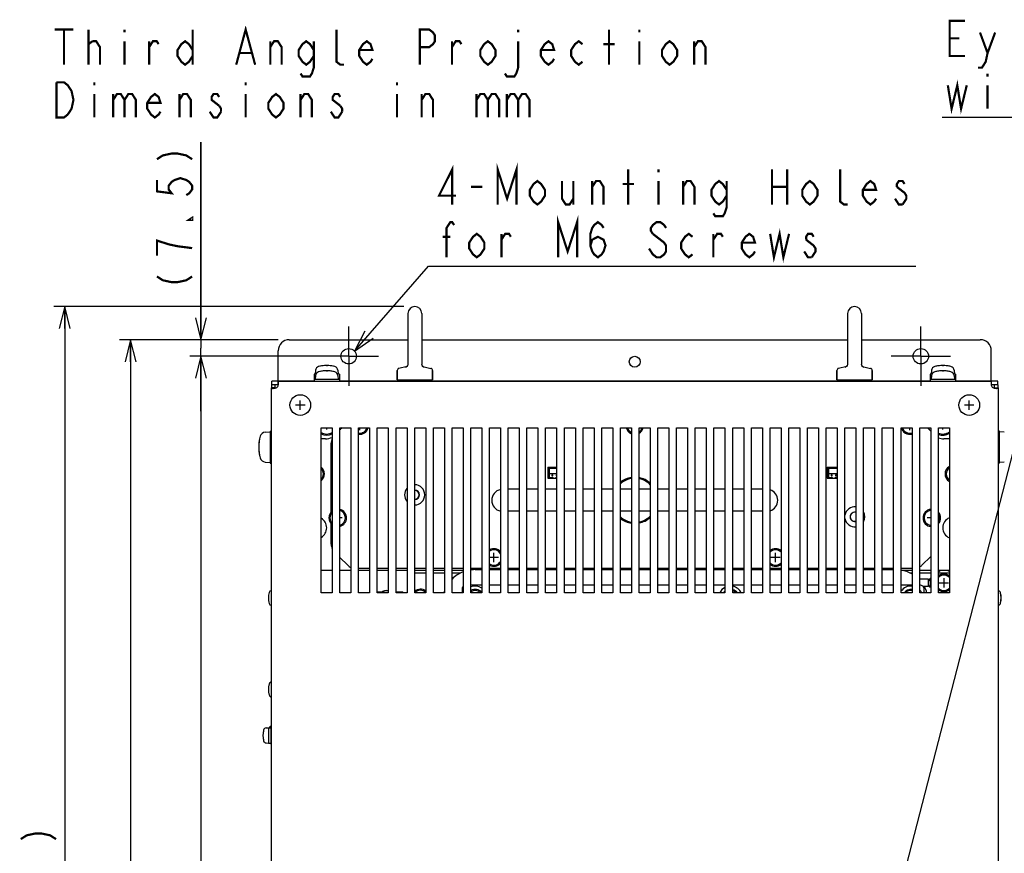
# Model space of a CAD drawing. Extents: x 26 to 410, y 32 to 287.
# Tile 16 of 41: x 27 to 116, y 200 to 276. Entities that reach past the tile are written whole.
import ezdxf

# ---------------------------------------------------------------- set-up
doc = ezdxf.new("R2010")
doc.units = 0
doc.header["$LTSCALE"] = 23.1
doc.linetypes.add('CENTER', pattern=[0.6, 0.375, -0.075, 0.075, -0.075])
doc.layers.get('0').update_dxf_attribs({"linetype": 'CONTINUOUS'})
for name, color, linetype in [('ALL_AXIS', 7, 'CONTINUOUS'), ('ALL_CURVE', 7, 'CONTINUOUS'), ('ALL_DIM', 7, 'CONTINUOUS'), ('ALL_FEATURES', 7, 'CONTINUOUS'), ('ALL_NOTE', 7, 'CONTINUOUS')]:
    doc.layers.add(name, color=color, linetype=linetype)
doc.dimstyles.get("Standard").update_dxf_attribs({"dimtxt": 2.5, "dimasz": 2.5, "dimexe": 1.25, "dimexo": 0.625, "dimtad": 1, "dimcen": 2.5, "dimazin": 3, "dimtfac": 1, "dimtmove": 0, "dimatfit": 3})

# ---------------------------------------------------------------- blocks, each defined once
blk = doc.blocks.new('_OPEN')
at = {"color": 0, "linetype": 'BYBLOCK'}
for p, q in [((0, 0), (-1, 0.25)), ((-1, -0.25), (0, 0)), ((-1, 0), (0, 0))]:
    blk.add_line(p, q, dxfattribs=at)
blk = doc.blocks.new('*D7')
at = {"layer": 'ALL_DIM', "color": 2, "linetype": 'CONTINUOUS'}
for p, q in [((55.48, 245.654), (42.052, 245.654)), ((43.052, 245.654), (43.052, 192.154)), ((43.052, 138.654), (43.052, 192.154)), ((55.48, 138.654), (42.052, 138.654))]:
    blk.add_line(p, q, dxfattribs=at)
at = {"layer": 'ALL_DIM', "color": 2, "linetype": 'CONTINUOUS', "xscale": 2, "yscale": 2, "zscale": 2}
for p, rotation in [((43.052, 245.654), 90), ((43.052, 138.654), 270)]:
    blk.add_blockref('_OPEN', p, dxfattribs=dict(at, rotation=rotation))
blk = doc.blocks.new('*D8')
at = {"layer": 'ALL_DIM', "color": 2, "linetype": 'CONTINUOUS'}
for p, q in [((43.052, 247.154), (43.052, 265.118)), ((43.052, 265.118), (43.052, 246.404)), ((50.08, 247.154), (42.052, 247.154)), ((43.052, 240.654), (43.052, 246.404)), ((55.48, 245.654), (42.052, 245.654)), ((43.052, 245.654), (43.052, 240.654))]:
    blk.add_line(p, q, dxfattribs=at)
at = {"layer": 'ALL_DIM', "color": 2, "linetype": 'CONTINUOUS', "xscale": 2, "yscale": 2, "zscale": 2}
for p, rotation in [((43.052, 247.154), 270), ((43.052, 245.654), 90)]:
    blk.add_blockref('_OPEN', p, dxfattribs=dict(at, rotation=rotation))
blk = doc.blocks.new('*D9')
at = {"layer": 'ALL_DIM', "color": 2, "linetype": 'CONTINUOUS'}
for p, q in [((50.08, 247.154), (35.66, 247.154)), ((36.66, 247.154), (36.66, 192.154)), ((36.66, 137.154), (36.66, 192.154)), ((50.08, 137.154), (35.66, 137.154))]:
    blk.add_line(p, q, dxfattribs=at)
at = {"layer": 'ALL_DIM', "color": 2, "linetype": 'CONTINUOUS', "xscale": 2, "yscale": 2, "zscale": 2}
for p, rotation in [((36.66, 247.154), 90), ((36.66, 137.154), 270)]:
    blk.add_blockref('_OPEN', p, dxfattribs=dict(at, rotation=rotation))
blk = doc.blocks.new('*D10')
at = {"layer": 'ALL_DIM', "color": 2, "linetype": 'CONTINUOUS'}
for p, q in [((61.5, 250.174), (29.677, 250.174)), ((30.677, 250.174), (30.677, 193.664)), ((30.677, 137.154), (30.677, 193.664)), ((53.78, 137.154), (29.677, 137.154))]:
    blk.add_line(p, q, dxfattribs=at)
at = {"layer": 'ALL_DIM', "color": 2, "linetype": 'CONTINUOUS', "xscale": 2, "yscale": 2, "zscale": 2}
for p, rotation in [((30.677, 250.174), 90), ((30.677, 137.154), 270)]:
    blk.add_blockref('_OPEN', p, dxfattribs=dict(at, rotation=rotation))

msp = doc.modelspace()

# ---------------------------------------------------------------- linework, layer by layer
at = {"layer": 'ALL_AXIS', "color": 7, "linetype": 'CONTINUOUS'}
for p, q in [((61.87, 249.544), (61.87, 244.915)), ((63.13, 249.544), (63.13, 244.915)), ((101.83, 249.544), (101.83, 244.915)), ((103.09, 249.544), (103.09, 244.915)), ((53.46, 244.381), (53.43, 244.034)), ((55.5, 244.381), (55.53, 244.034)), ((60.9, 244.358), (60.9, 243.514)), ((61.78, 244.734), (61.051, 244.552)), ((63.219, 244.734), (63.949, 244.552)), ((64.1, 244.358), (64.1, 243.514)), ((100.86, 244.358), (100.86, 243.514)), ((101.74, 244.734), (101.011, 244.552)), ((103.179, 244.734), (103.909, 244.552)), ((104.06, 244.358), (104.06, 243.514)), ((109.46, 244.381), (109.43, 244.034)), ((111.5, 244.381), (111.53, 244.034)), ((53.33, 244.034), (53.33, 243.374)), ((53.501, 244.034), (53.33, 244.034)), ((55.63, 243.554), (53.33, 243.554)), ((53.46, 243.901), (53.43, 243.554)), ((55.63, 244.034), (55.459, 244.034)), ((55.5, 243.901), (55.53, 243.554)), ((55.63, 244.034), (55.63, 243.374)), ((60.9, 243.514), (64.1, 243.514)), ((60.94, 243.374), (60.94, 243.514)), ((64.02, 243.374), (64.02, 243.514)), ((100.86, 243.514), (104.06, 243.514)), ((100.94, 243.374), (100.94, 243.514)), ((104.02, 243.374), (104.02, 243.514)), ((109.33, 244.034), (109.33, 243.374)), ((109.501, 244.034), (109.33, 244.034)), ((111.63, 243.554), (109.33, 243.554)), ((109.46, 243.901), (109.43, 243.554)), ((111.63, 244.034), (111.459, 244.034)), ((111.5, 243.901), (111.53, 243.554)), ((111.63, 244.034), (111.63, 243.374)), ((49.46, 243.054), (49.46, 242.775)), ((49.78, 243.054), (49.46, 243.054)), ((49.48, 243.054), (49.48, 243.374)), ((50.059, 243.374), (49.48, 243.374)), ((115.48, 243.374), (114.901, 243.374)), ((115.48, 243.054), (115.48, 243.374)), ((115.48, 243.054), (115.5, 243.054)), ((115.5, 242.775), (115.5, 243.054)), ((104.98, 224.154), (104.98, 239.154)), ((104.98, 239.154), (105.98, 239.154)), ((105.98, 239.154), (105.98, 224.154)), ((106.68, 224.154), (106.68, 239.154)), ((106.68, 239.154), (107.68, 239.154)), ((107.68, 239.154), (107.68, 224.154)), ((108.38, 224.154), (108.38, 239.154)), ((108.38, 239.154), (109.38, 239.154)), ((109.38, 239.154), (109.38, 224.154)), ((110.08, 224.154), (110.08, 239.154)), ((110.08, 239.154), (111.08, 239.154)), ((111.08, 239.154), (111.08, 224.154)), ((48.892, 238.755), (49.34, 238.794)), ((49.34, 238.844), (49.34, 235.944)), ((49.34, 238.844), (49.46, 238.844)), ((115.62, 238.844), (115.5, 238.844)), ((115.62, 235.944), (115.62, 238.844)), ((116.068, 238.755), (115.62, 238.794)), ((48.892, 236.033), (49.34, 235.994)), ((49.34, 235.944), (49.46, 235.944)), ((115.62, 235.944), (115.5, 235.944)), ((116.068, 236.033), (115.62, 235.994)), ((68.58, 224.854), (67.58, 224.854)), ((70.28, 224.854), (69.28, 224.854)), ((71.98, 224.854), (70.98, 224.854)), ((73.68, 224.854), (72.68, 224.854)), ((75.38, 224.854), (74.38, 224.854)), ((77.08, 224.854), (76.08, 224.854)), ((78.78, 224.854), (77.78, 224.854)), ((80.48, 224.854), (79.48, 224.854)), ((82.18, 224.854), (81.18, 224.854)), ((83.88, 224.854), (82.88, 224.854)), ((85.58, 224.854), (84.58, 224.854)), ((87.28, 224.854), (86.28, 224.854)), ((88.98, 224.854), (87.98, 224.854)), ((90.68, 224.854), (89.68, 224.854)), ((92.38, 224.854), (91.38, 224.854)), ((94.08, 224.854), (93.08, 224.854)), ((95.78, 224.854), (94.78, 224.854)), ((97.48, 224.854), (96.48, 224.854)), ((99.18, 224.854), (98.18, 224.854)), ((100.88, 224.854), (99.88, 224.854)), ((102.58, 224.854), (101.58, 224.854)), ((104.28, 224.854), (103.28, 224.854)), ((105.98, 224.854), (104.98, 224.854)), ((107.68, 224.854), (106.68, 224.854)), ((109.18, 225.394), (108.38, 225.394)), ((109.18, 224.714), (108.682, 224.714)), ((109.34, 225.446), (109.18, 225.307)), ((109.34, 225.446), (109.18, 225.224)), ((109.18, 224.714), (109.18, 225.394)), ((109.34, 224.661), (109.18, 224.884)), ((109.34, 224.661), (109.18, 224.801)), ((59.08, 224.234), (59.516, 224.234)), ((60.78, 224.234), (61.4, 224.234)), ((61.4, 224.154), (61.4, 224.234)), ((66.78, 224.454), (66.78, 224.154)), ((105.98, 224.154), (104.98, 224.154)), ((107.68, 224.154), (106.68, 224.154)), ((109.38, 224.154), (108.38, 224.154)), ((108.78, 224.154), (108.78, 224.454)), ((111.08, 224.154), (110.08, 224.154)), ((48.976, 211.854), (49.2, 211.874)), ((49.2, 211.874), (49.2, 210.474)), ((49.2, 211.874), (49.4, 211.874)), ((49.4, 211.974), (49.4, 210.374)), ((49.4, 211.974), (49.46, 211.974)), ((48.976, 210.493), (49.2, 210.474)), ((49.2, 210.474), (49.4, 210.474)), ((49.4, 210.374), (49.46, 210.374))]:
    msp.add_line(p, q, dxfattribs=at)
at = {"layer": 'ALL_AXIS', "color": 7, "linetype": 'CENTER'}
for p, q in [((56.48, 245.654), (56.48, 248.354)), ((108.48, 245.654), (108.48, 248.354)), ((56.48, 245.654), (53.78, 245.654)), ((56.48, 245.654), (56.48, 242.954)), ((56.48, 245.654), (59.18, 245.654)), ((108.48, 245.654), (105.78, 245.654)), ((108.48, 245.654), (108.48, 242.954)), ((108.48, 245.654), (111.18, 245.654))]:
    msp.add_line(p, q, dxfattribs=at)
at = {"layer": 'ALL_AXIS', "color": 3, "linetype": 'CONTINUOUS'}
for p, q in [((49.78, 243.054), (49.78, 242.775)), ((50.059, 243.054), (49.78, 243.054)), ((115.48, 243.054), (114.901, 243.054)), ((115.18, 242.775), (115.18, 243.054))]:
    msp.add_line(p, q, dxfattribs=at)
at = {"layer": 'ALL_AXIS', "color": 7, "linetype": 'CONTINUOUS'}
for centre, radius in [((56.48, 245.654), 0.7), ((108.48, 245.654), 0.7), ((82.48, 245.154), 0.5), ((52.08, 241.214), 0.94), ((112.88, 241.214), 0.94)]:
    msp.add_circle(centre, radius, dxfattribs=at)
for centre, radius, start, end in [((62.5, 249.544), 0.63, 0, 180), ((102.46, 249.544), 0.63, 0, 180), ((53.839, 244.347), 0.38, 105.36249, 175), ((54.48, 242.014), 2.8, 74.63751, 105.36249), ((54.48, 241.534), 2.8, 74.63751, 105.36249), ((55.121, 244.347), 0.38, 5, 74.63751), ((109.839, 244.347), 0.38, 105.36249, 175), ((110.48, 242.014), 2.8, 74.63751, 105.36249), ((110.48, 241.534), 2.8, 74.63751, 105.36249), ((111.121, 244.347), 0.38, 5, 74.63751), ((53.839, 243.867), 0.38, 105.36249, 175), ((55.121, 243.867), 0.38, 5, 74.63751), ((109.839, 243.867), 0.38, 105.36249, 175), ((111.121, 243.867), 0.38, 5, 74.63751), ((49.701, 243.133), 0.4, 296.58657, 333.41343), ((115.259, 243.133), 0.4, 206.58657, 243.41343), ((57.48, 239.354), 0.8, 262.69525, 345.12704), ((57.48, 239.354), 0.7, 261.67961, 343.35469), ((82.48, 239.354), 0.8, 194.87296, 247.94089), ((82.48, 239.354), 0.7, 196.64531, 244.28177), ((82.48, 239.354), 0.7, 304.94081, 343.35469), ((82.48, 239.354), 0.8, 300.59889, 345.12704), ((107.48, 239.354), 0.8, 194.32208, 284.73953), ((107.48, 239.354), 0.7, 196.64531, 286.64186), ((51.9, 237.394), 3.6, 164.11915, 195.88085), ((48.938, 238.237), 0.52, 95, 164.11915), ((54.48, 239.634), 1.05, 241.19134, 298.80866), ((54.48, 239.634), 1.15, 243.88658, 296.11342), ((110.48, 239.634), 1.05, 247.38276, 304.95826), ((110.48, 239.634), 1.15, 249.51976, 301.76375), ((48.938, 236.551), 0.52, 195.88085, 265), ((53.48, 234.954), 0.7, 316.29009, 43.70991), ((53.48, 234.954), 0.8, 309.3601, 50.6399), ((111.48, 234.954), 0.8, 120.59889, 239.40111), ((111.48, 234.954), 0.7, 124.94081, 235.05919), ((82.48, 232.554), 2, 98.66596, 130.90252), ((82.48, 232.554), 2.1, 98.21354, 128.34596), ((82.48, 232.554), 2.1, 48.13568, 78.99375), ((82.48, 232.554), 2, 45.26083, 78.40889), ((62.48, 233.054), 0.41, 270, 90), ((55.48, 230.954), 0.8, 129.3601, 230.6399), ((55.48, 230.954), 0.7, 136.29009, 223.70991), ((55.48, 230.954), 0.7, 286.64186, 73.35814), ((55.48, 230.954), 0.8, 284.73953, 75.26047), ((82.48, 232.554), 2, 229.13604, 261.30667), ((82.48, 232.554), 2.1, 231.65404, 261.78646), ((82.48, 232.554), 2.1, 281.00625, 311.86432), ((82.48, 232.554), 2, 281.59111, 314.48528), ((102.48, 231.054), 0.41, 75.81418, 284.18582), ((109.48, 230.954), 0.8, 97.30475, 262.69525), ((109.48, 230.954), 0.7, 98.32039, 261.67961), ((109.48, 230.954), 0.8, 319.39627, 40.60373), ((109.48, 230.954), 0.7, 330.10037, 29.89963), ((69.68, 227.354), 0.8, 40.60373, 120.59889), ((69.68, 227.354), 0.7, 29.89963, 124.94081), ((95.28, 227.354), 0.8, 50.6399, 129.3601), ((95.28, 227.354), 0.7, 43.70991, 136.29009), ((69.68, 227.354), 0.8, 239.40111, 319.39627), ((69.68, 227.354), 0.7, 235.05919, 330.10037), ((95.28, 227.354), 0.8, 230.6399, 309.3601), ((95.28, 227.354), 0.7, 223.70991, 316.29009), ((110.58, 225.054), 0.8, 50.6399, 129.3601), ((110.58, 225.054), 0.7, 43.70991, 136.29009), ((67.18, 224.454), 0.4, 138.85427, 180.00004), ((67.98, 223.654), 1.1, 56.87596, 111.36064), ((91.18, 223.654), 1.1, 117.04718, 152.89634), ((91.18, 223.654), 1.1, 27.10366, 79.51103), ((107.58, 223.654), 1.1, 84.77728, 145.09296), ((108.38, 224.454), 0.4, 359.99996, 90.00004), ((50.98, 223.674), 1.8, 164.11915, 195.88085), ((49.499, 224.095), 0.26, 98.72967, 164.11915), ((59.9, 223.674), 0.68, 74.6445, 135.03812), ((63, 223.674), 0.8, 52.38426, 131.09408), ((63, 223.674), 0.7, 46.03316, 136.03216), ((67.98, 223.654), 0.7, 46.29406, 124.94081), ((67.98, 223.654), 0.8, 41.30127, 120), ((91.18, 223.654), 0.8, 128.68915, 141.18947), ((91.18, 223.654), 0.8, 38.81053, 75.49674), ((91.18, 223.654), 0.7, 46.29406, 73.35814), ((101.78, 223.854), 0.32, 69.8218, 110.1782), ((107.58, 223.654), 0.8, 82.80108, 141.18947), ((107.58, 223.654), 0.7, 81.67961, 133.70594), ((107.58, 223.654), 1.1, 27.10366, 43.19993), ((110.58, 225.054), 0.8, 230.6399, 309.3601), ((110.58, 225.054), 0.7, 223.70991, 316.29009), ((115.461, 224.095), 0.26, 15.88085, 81.27033), ((113.98, 223.674), 1.8, 344.11915, 15.88085), ((49.499, 223.252), 0.26, 195.88085, 261.27033), ((115.461, 223.252), 0.26, 278.72967, 344.11915), ((50.98, 215.354), 1.8, 164.11915, 195.88085), ((49.499, 215.775), 0.26, 98.72967, 164.11915), ((49.499, 214.932), 0.26, 195.88085, 261.27033), ((50.48, 211.174), 1.8, 164.11915, 195.88085), ((48.999, 211.595), 0.26, 95, 164.11915), ((49.499, 211.775), 0.26, 98.72967, 157.259), ((48.999, 210.752), 0.26, 195.88085, 265)]:
    msp.add_arc(centre, radius, start, end, dxfattribs=at)
at = {"layer": 'ALL_CURVE', "color": 40, "linetype": 'CONTINUOUS'}
for p, q in [((54.48, 244.814), (54.48, 244.742)), ((54.48, 244.334), (54.48, 244.262)), ((110.48, 244.814), (110.48, 244.742)), ((110.48, 244.334), (110.48, 244.262)), ((52.08, 240.784), (52.08, 241.644)), ((112.88, 240.784), (112.88, 241.644)), ((52.51, 241.214), (51.65, 241.214)), ((113.31, 241.214), (112.45, 241.214)), ((54.48, 239.004), (54.48, 239.154)), ((57.48, 238.934), (57.48, 239.154)), ((107.48, 238.934), (107.48, 239.154)), ((110.48, 239.004), (110.48, 239.154)), ((48.3, 237.394), (48.386, 237.394)), ((111.08, 234.954), (111.06, 234.954)), ((55.9, 230.954), (55.68, 230.954)), ((109.38, 230.954), (109.06, 230.954)), ((70.1, 227.354), (69.28, 227.354)), ((69.68, 226.934), (69.68, 227.774)), ((95.7, 227.354), (94.86, 227.354)), ((95.28, 226.934), (95.28, 227.774)), ((110.16, 225.054), (111, 225.054)), ((110.58, 225.474), (110.58, 224.634)), ((49.18, 223.674), (49.23, 223.674)), ((115.78, 223.674), (115.73, 223.674)), ((49.18, 215.354), (49.23, 215.354)), ((48.68, 211.174), (48.73, 211.174))]:
    msp.add_line(p, q, dxfattribs=at)
for centre, radius, start, end in [((54.48, 242.014), 2.8, 76.99712, 103.00288), ((54.48, 241.534), 2.8, 76.99712, 103.00288), ((110.48, 242.014), 2.8, 76.99712, 103.00288), ((110.48, 241.534), 2.8, 76.99712, 103.00288), ((51.9, 237.394), 3.6, 167.48667, 192.51333), ((50.98, 223.674), 1.8, 166.5066, 193.4934), ((113.98, 223.674), 1.8, 346.5066, 13.4934), ((50.98, 215.354), 1.8, 166.5066, 193.4934), ((50.48, 211.174), 1.8, 166.5066, 193.4934)]:
    msp.add_arc(centre, radius, start, end, dxfattribs=at)
at = {"layer": 'ALL_DIM', "color": 2, "linetype": 'CONTINUOUS', "const_width": 0.2}
for points in [[(39.052, 263.57), (39.586, 263.914), (40.386, 264.086), (40.919, 264.086), (41.719, 263.914), (42.252, 263.57)], [(39.052, 261.678), (39.052, 260.646), (40.386, 260.474), (40.119, 260.818), (40.119, 261.162), (40.386, 261.506), (40.652, 261.678), (41.186, 261.85), (41.719, 261.678), (41.986, 261.506), (42.252, 261.162), (42.252, 260.818), (41.986, 260.474), (41.719, 260.302)], [(42.252, 258.238), (42.252, 258.066), (41.986, 258.066), (42.252, 258.238)], [(42.252, 255.486), (40.919, 255.658), (40.119, 255.83), (39.586, 256.002), (39.052, 256.174), (39.052, 254.798)], [(39.052, 252.906), (39.586, 252.562), (40.386, 252.39), (40.919, 252.39), (41.719, 252.562), (42.252, 252.906)], [(26.677, 201.748), (27.211, 202.092), (28.011, 202.264), (28.544, 202.264), (29.344, 202.092), (29.877, 201.748)]]:
    msp.add_lwpolyline(points, dxfattribs=at)
at = {"layer": 'ALL_FEATURES', "color": 7, "linetype": 'CONTINUOUS'}
for p, q in [((51.08, 247.154), (61.87, 247.154)), ((63.13, 247.154), (101.83, 247.154)), ((103.09, 247.154), (113.88, 247.154)), ((50.08, 243.374), (50.08, 246.154)), ((114.88, 243.374), (114.88, 246.154)), ((60.9, 243.514), (60.9, 244.358)), ((61.652, 244.63), (61.652, 244.631)), ((61.87, 244.916), (61.869, 244.909)), ((61.87, 244.917), (61.87, 244.916)), ((63.13, 244.916), (63.13, 244.917)), ((63.131, 244.909), (63.13, 244.916)), ((63.348, 244.63), (63.348, 244.63)), ((64.1, 243.514), (64.1, 244.358)), ((100.86, 243.514), (100.86, 244.358)), ((101.612, 244.63), (101.612, 244.631)), ((101.83, 244.916), (101.829, 244.909)), ((101.83, 244.917), (101.83, 244.916)), ((103.09, 244.916), (103.09, 244.917)), ((103.091, 244.909), (103.09, 244.916)), ((103.308, 244.63), (103.308, 244.63)), ((104.06, 243.514), (104.06, 244.358)), ((50.08, 243.414), (53.33, 243.414)), ((55.63, 243.414), (60.94, 243.414)), ((64.02, 243.414), (100.94, 243.414)), ((104.02, 243.414), (109.33, 243.414)), ((111.63, 243.414), (114.88, 243.414)), ((49.46, 170.254), (49.46, 242.775)), ((49.78, 242.775), (49.46, 242.775)), ((50.059, 243.054), (50.059, 243.374)), ((50.059, 243.374), (114.901, 243.374)), ((114.901, 243.054), (114.901, 243.374)), ((115.18, 242.775), (115.5, 242.775)), ((115.5, 242.775), (115.5, 170.254)), ((53.98, 224.154), (53.98, 239.154)), ((53.98, 239.154), (54.98, 239.154)), ((54.98, 239.154), (54.98, 224.154)), ((55.88, 239.154), (55.68, 238.954)), ((55.68, 224.154), (55.68, 239.154)), ((55.68, 239.154), (56.68, 239.154)), ((56.68, 239.154), (56.68, 224.154)), ((57.38, 224.154), (57.38, 239.154)), ((57.38, 239.154), (58.38, 239.154)), ((58.38, 239.154), (58.38, 224.154)), ((59.08, 224.154), (59.08, 239.154)), ((59.08, 239.154), (60.08, 239.154)), ((60.08, 239.154), (60.08, 224.154)), ((60.78, 224.154), (60.78, 239.154)), ((60.78, 239.154), (61.78, 239.154)), ((61.78, 239.154), (61.78, 224.154)), ((62.48, 224.154), (62.48, 239.154)), ((62.48, 239.154), (63.48, 239.154)), ((63.48, 239.154), (63.48, 224.154)), ((64.18, 224.154), (64.18, 239.154)), ((64.18, 239.154), (65.18, 239.154)), ((65.18, 239.154), (65.18, 224.154)), ((65.88, 224.154), (65.88, 239.154)), ((65.88, 239.154), (66.88, 239.154)), ((66.88, 239.154), (66.88, 224.154)), ((67.58, 224.154), (67.58, 239.154)), ((67.58, 239.154), (68.58, 239.154)), ((68.58, 239.154), (68.58, 224.154)), ((69.28, 224.154), (69.28, 239.154)), ((69.28, 239.154), (70.28, 239.154)), ((70.28, 239.154), (70.28, 224.154)), ((70.98, 224.154), (70.98, 239.154)), ((70.98, 239.154), (71.98, 239.154)), ((71.98, 239.154), (71.98, 224.154)), ((72.68, 224.154), (72.68, 239.154)), ((72.68, 239.154), (73.68, 239.154)), ((73.68, 239.154), (73.68, 224.154)), ((74.38, 224.154), (74.38, 239.154)), ((74.38, 239.154), (75.38, 239.154)), ((75.38, 239.154), (75.38, 224.154)), ((76.08, 224.154), (76.08, 239.154)), ((76.08, 239.154), (77.08, 239.154)), ((77.08, 239.154), (77.08, 224.154)), ((77.78, 224.154), (77.78, 239.154)), ((77.78, 239.154), (78.78, 239.154)), ((78.78, 239.154), (78.78, 224.154)), ((79.48, 224.154), (79.48, 239.154)), ((79.48, 239.154), (80.48, 239.154)), ((80.48, 239.154), (80.48, 224.154)), ((81.18, 224.154), (81.18, 239.154)), ((81.18, 239.154), (82.18, 239.154)), ((82.18, 239.154), (82.18, 224.154)), ((82.88, 224.154), (82.88, 239.154)), ((82.88, 239.154), (83.88, 239.154)), ((83.88, 239.154), (83.88, 224.154)), ((84.58, 224.154), (84.58, 239.154)), ((84.58, 239.154), (85.58, 239.154)), ((85.58, 239.154), (85.58, 224.154)), ((86.28, 224.154), (86.28, 239.154)), ((86.28, 239.154), (87.28, 239.154)), ((87.28, 239.154), (87.28, 224.154)), ((87.98, 224.154), (87.98, 239.154)), ((87.98, 239.154), (88.98, 239.154)), ((88.98, 239.154), (88.98, 224.154)), ((89.68, 224.154), (89.68, 239.154)), ((89.68, 239.154), (90.68, 239.154)), ((90.68, 239.154), (90.68, 224.154)), ((91.38, 224.154), (91.38, 239.154)), ((91.38, 239.154), (92.38, 239.154)), ((92.38, 239.154), (92.38, 224.154)), ((93.08, 224.154), (93.08, 239.154)), ((93.08, 239.154), (94.08, 239.154)), ((94.08, 239.154), (94.08, 224.154)), ((94.78, 224.154), (94.78, 239.154)), ((94.78, 239.154), (95.78, 239.154)), ((95.78, 239.154), (95.78, 224.154)), ((96.48, 224.154), (96.48, 239.154)), ((96.48, 239.154), (97.48, 239.154)), ((97.48, 239.154), (97.48, 224.154)), ((98.18, 224.154), (98.18, 239.154)), ((98.18, 239.154), (99.18, 239.154)), ((99.18, 239.154), (99.18, 224.154)), ((99.88, 224.154), (99.88, 239.154)), ((99.88, 239.154), (100.88, 239.154)), ((100.88, 239.154), (100.88, 224.154)), ((101.58, 224.154), (101.58, 239.154)), ((101.58, 239.154), (102.58, 239.154)), ((102.58, 239.154), (102.58, 224.154)), ((103.28, 224.154), (103.28, 239.154)), ((103.28, 239.154), (104.28, 239.154)), ((104.28, 239.154), (104.28, 224.154)), ((109.38, 238.854), (109.08, 239.154)), ((54.38, 238.152), (53.98, 238.152)), ((111.08, 238.152), (110.58, 238.152)), ((54.88, 231.468), (54.88, 237.74)), ((74.58, 235.554), (74.58, 234.554)), ((74.58, 235.554), (75.38, 235.554)), ((74.72, 234.634), (74.72, 235.474)), ((74.72, 235.474), (75.38, 235.474)), ((99.98, 235.554), (99.98, 234.554)), ((99.98, 235.554), (100.88, 235.554)), ((100.12, 234.634), (100.12, 235.474)), ((100.12, 235.474), (100.88, 235.474)), ((74.58, 234.554), (75.38, 234.554)), ((74.72, 234.994), (75.38, 234.994)), ((74.72, 234.634), (75.06, 234.634)), ((74.93, 234.884), (74.93, 234.784)), ((75.03, 234.884), (74.93, 234.884)), ((74.93, 234.784), (75.03, 234.784)), ((75.03, 234.784), (75.03, 234.884)), ((75.06, 234.554), (75.06, 234.634)), ((75.3, 234.554), (75.3, 234.634)), ((75.3, 234.634), (75.38, 234.634)), ((75.33, 234.884), (75.33, 234.784)), ((75.38, 234.884), (75.33, 234.884)), ((75.33, 234.784), (75.38, 234.784)), ((99.98, 234.554), (100.88, 234.554)), ((100.12, 234.994), (100.88, 234.994)), ((100.12, 234.634), (100.46, 234.634)), ((100.33, 234.884), (100.33, 234.784)), ((100.43, 234.884), (100.33, 234.884)), ((100.33, 234.784), (100.43, 234.784)), ((100.43, 234.784), (100.43, 234.884)), ((100.46, 234.554), (100.46, 234.634)), ((100.7, 234.554), (100.7, 234.634)), ((100.7, 234.634), (100.88, 234.634)), ((100.73, 234.884), (100.73, 234.784)), ((100.83, 234.884), (100.73, 234.884)), ((100.73, 234.784), (100.83, 234.784)), ((100.83, 234.784), (100.83, 234.884)), ((71.98, 233.554), (70.98, 233.554)), ((73.68, 233.554), (72.68, 233.554)), ((75.38, 233.554), (74.38, 233.554)), ((77.08, 233.554), (76.08, 233.554)), ((78.78, 233.554), (77.78, 233.554)), ((80.48, 233.554), (79.48, 233.554)), ((82.18, 233.554), (81.18, 233.554)), ((83.88, 233.554), (82.88, 233.554)), ((85.58, 233.554), (84.58, 233.554)), ((87.28, 233.554), (86.28, 233.554)), ((88.98, 233.554), (87.98, 233.554)), ((90.68, 233.554), (89.68, 233.554)), ((92.38, 233.554), (91.38, 233.554)), ((94.08, 233.554), (93.08, 233.554)), ((71.98, 231.554), (70.98, 231.554)), ((73.68, 231.554), (72.68, 231.554)), ((75.38, 231.554), (74.38, 231.554)), ((77.08, 231.554), (76.08, 231.554)), ((78.78, 231.554), (77.78, 231.554)), ((80.48, 231.554), (79.48, 231.554)), ((82.18, 231.554), (81.18, 231.554)), ((83.88, 231.554), (82.88, 231.554)), ((85.58, 231.554), (84.58, 231.554)), ((87.28, 231.554), (86.28, 231.554)), ((88.98, 231.554), (87.98, 231.554)), ((90.68, 231.554), (89.68, 231.554)), ((92.38, 231.554), (91.38, 231.554)), ((94.08, 231.554), (93.08, 231.554)), ((54.88, 228.568), (54.88, 230.44)), ((55.68, 227.354), (56.387, 226.647)), ((108.573, 226.647), (109.38, 227.454)), ((53.98, 226.194), (54.98, 226.194)), ((55.68, 226.194), (56.68, 226.194)), ((58.38, 226.354), (57.38, 226.354)), ((57.38, 226.194), (58.38, 226.194)), ((60.08, 226.354), (59.08, 226.354)), ((59.08, 226.194), (60.08, 226.194)), ((61.78, 226.354), (60.78, 226.354)), ((60.78, 226.194), (61.78, 226.194)), ((63.48, 226.354), (62.48, 226.354)), ((62.48, 226.194), (63.48, 226.194)), ((62.48, 225.954), (63.48, 225.954)), ((65.18, 226.354), (64.18, 226.354)), ((64.18, 226.194), (65.18, 226.194)), ((64.18, 225.954), (65.18, 225.954)), ((66.88, 226.354), (65.88, 226.354)), ((65.88, 226.194), (66.88, 226.194)), ((65.88, 225.954), (66.687, 225.954)), ((68.58, 226.354), (67.58, 226.354)), ((67.98, 226.254), (68.58, 226.254)), ((70.28, 226.354), (69.28, 226.354)), ((69.28, 226.254), (70.28, 226.254)), ((71.98, 226.354), (70.98, 226.354)), ((70.98, 226.254), (71.98, 226.254)), ((73.68, 226.354), (72.68, 226.354)), ((72.68, 226.254), (73.68, 226.254)), ((75.38, 226.354), (74.38, 226.354)), ((74.38, 226.254), (75.38, 226.254)), ((77.08, 226.354), (76.08, 226.354)), ((76.08, 226.254), (77.08, 226.254)), ((78.78, 226.354), (77.78, 226.354)), ((77.78, 226.254), (78.78, 226.254)), ((80.48, 226.354), (79.48, 226.354)), ((79.48, 226.254), (80.48, 226.254)), ((82.18, 226.354), (81.18, 226.354)), ((81.18, 226.254), (82.18, 226.254)), ((83.88, 226.354), (82.88, 226.354)), ((82.88, 226.254), (83.88, 226.254)), ((85.58, 226.354), (84.58, 226.354)), ((84.58, 226.254), (85.58, 226.254)), ((87.28, 226.354), (86.28, 226.354)), ((86.28, 226.254), (87.28, 226.254)), ((88.98, 226.354), (87.98, 226.354)), ((87.98, 226.254), (88.98, 226.254)), ((90.68, 226.354), (89.68, 226.354)), ((89.68, 226.254), (90.68, 226.254)), ((92.38, 226.354), (91.38, 226.354)), ((91.38, 226.254), (92.38, 226.254)), ((94.08, 226.354), (93.08, 226.354)), ((93.08, 226.254), (94.08, 226.254)), ((95.78, 226.354), (94.78, 226.354)), ((94.78, 226.254), (95.78, 226.254)), ((97.48, 226.354), (96.48, 226.354)), ((96.48, 226.254), (97.48, 226.254)), ((99.18, 226.354), (98.18, 226.354)), ((98.18, 226.254), (99.18, 226.254)), ((100.88, 226.354), (99.88, 226.354)), ((99.88, 226.254), (100.88, 226.254)), ((102.58, 226.354), (101.58, 226.354)), ((101.58, 226.254), (102.58, 226.254)), ((104.28, 226.354), (103.28, 226.354)), ((103.28, 226.254), (104.28, 226.254)), ((105.98, 226.354), (104.98, 226.354)), ((104.98, 226.254), (105.98, 226.254)), ((107.68, 226.354), (106.68, 226.354)), ((106.744, 226.194), (107.68, 226.194)), ((107.473, 225.954), (107.68, 225.954)), ((108.38, 226.194), (109.38, 226.194)), ((108.38, 225.954), (109.38, 225.954)), ((110.08, 226.194), (111.08, 226.194)), ((110.08, 225.954), (111.08, 225.954)), ((110.301, 225.804), (110.08, 225.721)), ((109.38, 225.461), (109.34, 225.446)), ((109.34, 225.446), (109.34, 224.661)), ((109.38, 224.646), (109.34, 224.661)), ((54.98, 224.154), (53.98, 224.154)), ((56.68, 224.154), (55.68, 224.154)), ((58.38, 224.154), (57.38, 224.154)), ((60.08, 224.154), (59.08, 224.154)), ((60.08, 224.174), (59.56, 224.174)), ((61.78, 224.154), (60.78, 224.154)), ((63.48, 224.154), (62.48, 224.154)), ((65.18, 224.154), (64.18, 224.154)), ((66.88, 224.154), (65.88, 224.154)), ((68.58, 224.154), (67.58, 224.154)), ((70.28, 224.154), (69.28, 224.154)), ((71.98, 224.154), (70.98, 224.154)), ((73.68, 224.154), (72.68, 224.154)), ((75.38, 224.154), (74.38, 224.154)), ((77.08, 224.154), (76.08, 224.154)), ((78.78, 224.154), (77.78, 224.154)), ((80.48, 224.154), (79.48, 224.154)), ((82.18, 224.154), (81.18, 224.154)), ((83.88, 224.154), (82.88, 224.154)), ((85.58, 224.154), (84.58, 224.154)), ((87.28, 224.154), (86.28, 224.154)), ((88.98, 224.154), (87.98, 224.154)), ((90.68, 224.154), (89.68, 224.154)), ((92.38, 224.154), (91.38, 224.154)), ((94.08, 224.154), (93.08, 224.154)), ((95.78, 224.154), (94.78, 224.154)), ((97.48, 224.154), (96.48, 224.154)), ((99.18, 224.154), (98.18, 224.154)), ((100.88, 224.154), (99.88, 224.154)), ((102.58, 224.154), (101.58, 224.154)), ((104.28, 224.154), (103.28, 224.154)), ((110.301, 224.304), (110.08, 224.386))]:
    msp.add_line(p, q, dxfattribs=at)
for points in [[(61.869, 244.909), (61.861, 244.869), (61.832, 244.804), (61.776, 244.728), (61.689, 244.653), (61.652, 244.63)], [(61.851, 244.848), (61.832, 244.806), (61.832, 244.805)], [(63.348, 244.63), (63.306, 244.656), (63.222, 244.731), (63.167, 244.806), (63.139, 244.87), (63.13, 244.909)], [(101.829, 244.909), (101.821, 244.869), (101.792, 244.804), (101.736, 244.728), (101.649, 244.653), (101.612, 244.63)], [(101.811, 244.848), (101.792, 244.806), (101.792, 244.805)], [(103.308, 244.63), (103.266, 244.656), (103.182, 244.731), (103.127, 244.806), (103.099, 244.87), (103.09, 244.909)], [(49.46, 242.775), (49.466, 242.758), (49.485, 242.745), (49.516, 242.737), (49.558, 242.733), (49.583, 242.733)], [(49.583, 242.733), (49.61, 242.733), (49.67, 242.737), (49.737, 242.745), (49.807, 242.758), (49.88, 242.775)], [(50.101, 243.251), (50.099, 243.294), (50.094, 243.328), (50.086, 243.353), (50.074, 243.369), (50.059, 243.374)], [(50.059, 242.954), (50.074, 243.019), (50.086, 243.083), (50.094, 243.144), (50.099, 243.201), (50.101, 243.251)], [(114.901, 243.374), (114.886, 243.369), (114.874, 243.353), (114.866, 243.328), (114.861, 243.294), (114.859, 243.251)], [(114.859, 243.251), (114.861, 243.201), (114.866, 243.144), (114.874, 243.083), (114.886, 243.019), (114.901, 242.954)], [(115.08, 242.775), (115.153, 242.758), (115.223, 242.745), (115.29, 242.737), (115.35, 242.733), (115.377, 242.733)], [(115.377, 242.733), (115.402, 242.733), (115.444, 242.737), (115.475, 242.745), (115.494, 242.758), (115.5, 242.775)], [(111.08, 226.066), (111.057, 226.084), (110.964, 226.131), (110.862, 226.159), (110.757, 226.174), (110.652, 226.18), (110.548, 226.18), (110.443, 226.174), (110.338, 226.159), (110.236, 226.131), (110.143, 226.084), (110.08, 226.035)]]:
    msp.add_lwpolyline(points, dxfattribs=at)
at = {"layer": 'ALL_FEATURES', "color": 3, "linetype": 'CONTINUOUS'}
for points in [[(49.78, 242.775), (49.782, 242.758), (49.783, 242.754)], [(50.08, 243.051), (50.074, 243.053), (50.059, 243.054)], [(114.901, 243.054), (114.886, 243.053), (114.88, 243.051)], [(115.177, 242.754), (115.178, 242.758), (115.18, 242.775)]]:
    msp.add_lwpolyline(points, dxfattribs=at)
at = {"layer": 'ALL_FEATURES', "color": 7, "linetype": 'CONTINUOUS'}
for centre, radius, start, end in [((51.08, 246.154), 1, 90, 180), ((113.88, 246.154), 1, 0, 90), ((61.1, 244.358), 0.2, 104.03624, 180), ((63.9, 244.358), 0.2, 0, 75.96376), ((101.06, 244.358), 0.2, 104.03624, 180), ((103.86, 244.358), 0.2, 0, 75.96376), ((54.38, 239.654), 1.502, 334.48692, 340.50214), ((110.58, 239.654), 1.502, 199.49786, 205.51308), ((54.38, 239.654), 1.502, 270, 293.5733), ((55.88, 237.74), 1, 154.34459, 180), ((110.58, 239.654), 1.502, 250.50214, 270), ((62.48, 233.054), 0.915, 140.0702, 219.92705), ((62.48, 233.054), 0.915, 269.99986, 89.99986), ((62.48, 233.054), 0.43, 269.99983, 89.99983), ((70.48, 232.554), 1, 101.59111, 258.40889), ((94.48, 232.554), 1, 287.53911, 72.46089), ((102.48, 231.054), 0.915, 83.7131, 169.96095), ((53.48, 230.054), 1.002, 300.00888, 59.99112), ((102.48, 231.054), 0.915, 190.02591, 276.28691), ((102.48, 231.054), 0.43, 76.53944, 283.46012), ((102.48, 231.054), 0.915, 331.06649, 28.92713), ((111.48, 230.054), 1.002, 113.61991, 246.38009), ((55.88, 228.568), 1, 180, 205.65541), ((57.094, 227.354), 1, 225, 245.46603), ((107.866, 227.354), 1, 301.05012, 315), ((67.98, 223.254), 3, 111.53197, 134.45925), ((67.98, 223.254), 3, 90, 97.66367), ((106.18, 223.254), 3, 60, 80.38912), ((106.18, 223.254), 3, 17.49192, 29.14927), ((59.56, 223.914), 0.26, 90, 112.3422), ((67.98, 223.254), 3, 159.18426, 162.50808)]:
    msp.add_arc(centre, radius, start, end, dxfattribs=at)
at = {"layer": 'ALL_NOTE', "color": 2, "linetype": 'CONTINUOUS'}
for p, q in [((148.946, 267.356), (110.418, 267.356)), ((57.016, 246.104), (63.746, 253.85)), ((63.746, 253.85), (63.996, 253.85)), ((63.996, 253.85), (108.028, 253.85)), ((104.95, 190.758), (121.209, 253.802))]:
    msp.add_line(p, q, dxfattribs=at)
at = {"layer": 'ALL_NOTE', "color": 2, "linetype": 'CONTINUOUS', "const_width": 0.2}
for points in [[(46.256, 272.163), (47.116, 275.363), (47.976, 272.163)], [(112.482, 272.956), (111.106, 272.956), (111.106, 276.156), (112.482, 276.156)], [(29.744, 275.363), (31.464, 275.363)], [(30.604, 275.363), (30.604, 272.163)], [(32.84, 272.163), (32.84, 275.363)], [(36.108, 275.363), (36.108, 275.096)], [(42.3, 275.363), (42.3, 272.163)], [(56.06, 272.163), (55.716, 272.163), (55.372, 272.43), (55.372, 275.363)], [(62.94, 272.163), (62.94, 275.363), (63.8, 275.363), (64.144, 275.096), (64.316, 274.83), (64.316, 274.296), (64.144, 274.03), (63.8, 273.763), (62.94, 273.763)], [(71.884, 275.363), (71.884, 275.096)], [(80.14, 272.163), (80.14, 275.363)], [(82.892, 275.363), (82.892, 275.096)], [(113.858, 275.09), (114.546, 273.223), (114.374, 272.423), (114.03, 271.89), (113.686, 271.89)], [(114.546, 273.223), (115.234, 275.09)], [(32.84, 274.03), (33.184, 274.296)], [(33.184, 274.296), (33.528, 274.296), (33.872, 273.763), (33.872, 272.163)], [(36.108, 274.296), (36.108, 272.163)], [(38.344, 273.763), (38.688, 274.296), (39.032, 274.296), (39.204, 274.03)], [(38.344, 272.163), (38.344, 274.296)], [(42.3, 272.963), (41.956, 272.43), (41.612, 272.163), (41.268, 272.43), (40.924, 272.963), (40.924, 273.496), (41.268, 274.03), (41.612, 274.296), (41.956, 274.03), (42.3, 273.496)], [(49.352, 273.763), (49.696, 274.296), (50.04, 274.296), (50.384, 273.763), (50.384, 272.163)], [(49.352, 272.163), (49.352, 274.296)], [(53.308, 272.963), (52.964, 272.43), (52.62, 272.163), (52.276, 272.43), (51.932, 272.963), (51.932, 273.496), (52.276, 274.03), (52.62, 274.296), (52.964, 274.03), (53.308, 273.496)], [(53.308, 274.296), (53.308, 271.896), (53.136, 271.363), (52.964, 271.096), (52.276, 271.096), (52.104, 271.363)], [(58.64, 272.696), (58.468, 272.43), (58.124, 272.163), (57.78, 272.43), (57.436, 272.963), (57.436, 273.496), (57.78, 274.03), (58.124, 274.296), (58.468, 274.03), (58.64, 273.496), (57.436, 273.496)], [(65.864, 273.763), (66.208, 274.296), (66.552, 274.296), (66.724, 274.03)], [(65.864, 272.163), (65.864, 274.296)], [(69.82, 272.963), (69.476, 272.43), (69.132, 272.163), (68.788, 272.43), (68.444, 272.963), (68.444, 273.496), (68.788, 274.03), (69.132, 274.296), (69.476, 274.03), (69.82, 273.496), (69.82, 272.963)], [(71.884, 274.296), (71.884, 271.896), (71.712, 271.363), (71.54, 271.096), (70.852, 271.096), (70.68, 271.363)], [(75.152, 272.696), (74.98, 272.43), (74.636, 272.163), (74.292, 272.43), (73.948, 272.963), (73.948, 273.496), (74.292, 274.03), (74.636, 274.296), (74.98, 274.03), (75.152, 273.496), (73.948, 273.496)], [(77.732, 272.43), (77.388, 272.163), (77.044, 272.43), (76.7, 272.963), (76.7, 273.496), (77.044, 274.03), (77.388, 274.296), (77.732, 274.03)], [(79.624, 274.03), (80.656, 274.03)], [(82.892, 274.296), (82.892, 272.163)], [(86.332, 272.963), (85.988, 272.43), (85.644, 272.163), (85.3, 272.43), (84.956, 272.963), (84.956, 273.496), (85.3, 274.03), (85.644, 274.296), (85.988, 274.03), (86.332, 273.496), (86.332, 272.963)], [(87.88, 273.763), (88.224, 274.296), (88.568, 274.296), (88.912, 273.763), (88.912, 272.163)], [(87.88, 272.163), (87.88, 274.296)], [(111.106, 274.556), (111.966, 274.556)], [(46.6, 273.23), (47.632, 273.23)], [(114.546, 271.356), (114.546, 271.09)], [(30.948, 267.63), (30.604, 267.363), (29.916, 267.363), (29.916, 270.563)], [(29.916, 270.563), (30.604, 270.563), (30.948, 270.296), (31.12, 270.03), (31.292, 269.763), (31.464, 268.963), (31.292, 268.163), (30.948, 267.63)], [(33.356, 270.563), (33.356, 270.296)], [(47.116, 270.563), (47.116, 270.296)], [(60.876, 270.563), (60.876, 270.296)], [(110.934, 270.29), (111.278, 268.156), (111.794, 270.29), (112.138, 268.156), (112.654, 270.29)], [(114.546, 270.29), (114.546, 268.156)], [(33.356, 269.496), (33.356, 267.363)], [(35.076, 268.963), (35.42, 269.496), (35.764, 269.496), (36.108, 268.963), (36.108, 267.363)], [(35.076, 269.496), (35.076, 267.363)], [(36.108, 268.963), (36.452, 269.496), (36.796, 269.496), (37.14, 268.963), (37.14, 267.363)], [(39.376, 267.896), (39.204, 267.63), (38.86, 267.363), (38.516, 267.63), (38.172, 268.163), (38.172, 268.696), (38.516, 269.23), (38.86, 269.496), (39.204, 269.23), (39.376, 268.696), (38.172, 268.696)], [(41.096, 268.963), (41.44, 269.496), (41.784, 269.496), (42.128, 268.963), (42.128, 267.363)], [(41.096, 267.363), (41.096, 269.496)], [(44.708, 269.23), (44.536, 269.496), (44.192, 269.496), (44.02, 269.23), (44.02, 268.963), (44.708, 268.43)], [(47.116, 269.496), (47.116, 267.363)], [(50.556, 268.163), (50.212, 267.63), (49.868, 267.363), (49.524, 267.63), (49.18, 268.163), (49.18, 268.696), (49.524, 269.23), (49.868, 269.496), (50.212, 269.23), (50.556, 268.696), (50.556, 268.163)], [(52.104, 268.963), (52.448, 269.496), (52.792, 269.496), (53.136, 268.963), (53.136, 267.363)], [(52.104, 267.363), (52.104, 269.496)], [(55.716, 269.23), (55.544, 269.496), (55.2, 269.496), (55.028, 269.23), (55.028, 268.963), (55.716, 268.43)], [(60.876, 269.496), (60.876, 267.363)], [(63.112, 268.963), (63.456, 269.496), (63.8, 269.496), (64.144, 268.963), (64.144, 267.363)], [(63.112, 267.363), (63.112, 269.496)], [(68.1, 268.963), (68.444, 269.496), (68.788, 269.496), (69.132, 268.963), (69.132, 267.363)], [(68.1, 269.496), (68.1, 267.363)], [(69.132, 268.963), (69.476, 269.496), (69.82, 269.496), (70.164, 268.963), (70.164, 267.363)], [(70.852, 268.963), (71.196, 269.496), (71.54, 269.496), (71.884, 268.963), (71.884, 267.363)], [(70.852, 269.496), (70.852, 267.363)], [(71.884, 268.963), (72.228, 269.496), (72.572, 269.496), (72.916, 268.963), (72.916, 267.363)], [(44.708, 268.43), (44.88, 268.163), (44.88, 267.896)], [(55.716, 268.43), (55.888, 268.163), (55.888, 267.896)], [(44.88, 267.896), (44.536, 267.363), (44.192, 267.363), (44.02, 267.63), (43.848, 267.896)], [(55.888, 267.896), (55.544, 267.363), (55.2, 267.363), (55.028, 267.63), (54.856, 267.896)], [(70.016, 259.45), (70.016, 262.65), (70.876, 259.984), (71.736, 262.65), (71.736, 259.45)], [(65.888, 259.45), (65.888, 262.65), (64.684, 260.25), (66.232, 260.25)], [(81.884, 259.45), (81.884, 262.65)], [(84.636, 262.65), (84.636, 262.384)], [(94.956, 262.65), (94.956, 259.45)], [(96.332, 262.65), (96.332, 259.45)], [(101.836, 259.45), (101.492, 259.45), (101.148, 259.717), (101.148, 262.65)], [(74.316, 260.25), (73.972, 259.717), (73.628, 259.45), (73.284, 259.717), (72.94, 260.25), (72.94, 260.784), (73.284, 261.317), (73.628, 261.584), (73.972, 261.317), (74.316, 260.784), (74.316, 260.25)], [(75.864, 261.584), (75.864, 259.984), (76.208, 259.45), (76.552, 259.45), (76.896, 259.984)], [(76.896, 261.584), (76.896, 259.45)], [(78.616, 261.05), (78.96, 261.584), (79.304, 261.584), (79.648, 261.05), (79.648, 259.45)], [(78.616, 259.45), (78.616, 261.584)], [(81.368, 261.317), (82.4, 261.317)], [(84.636, 261.584), (84.636, 259.45)], [(86.872, 261.05), (87.216, 261.584), (87.56, 261.584), (87.904, 261.05), (87.904, 259.45)], [(86.872, 259.45), (86.872, 261.584)], [(90.828, 260.25), (90.484, 259.717), (90.14, 259.45), (89.796, 259.717), (89.452, 260.25), (89.452, 260.784), (89.796, 261.317), (90.14, 261.584), (90.484, 261.317), (90.828, 260.784)], [(90.828, 261.584), (90.828, 259.184), (90.656, 258.65), (90.484, 258.384), (89.796, 258.384), (89.624, 258.65)], [(99.084, 260.25), (98.74, 259.717), (98.396, 259.45), (98.052, 259.717), (97.708, 260.25), (97.708, 260.784), (98.052, 261.317), (98.396, 261.584), (98.74, 261.317), (99.084, 260.784), (99.084, 260.25)], [(104.416, 259.984), (104.244, 259.717), (103.9, 259.45), (103.556, 259.717), (103.212, 260.25), (103.212, 260.784), (103.556, 261.317), (103.9, 261.584), (104.244, 261.317), (104.416, 260.784), (103.212, 260.784)], [(106.996, 261.317), (106.824, 261.584), (106.48, 261.584), (106.308, 261.317), (106.308, 261.05)], [(67.608, 261.05), (68.64, 261.05)], [(94.956, 261.05), (96.332, 261.05)], [(106.308, 261.05), (106.996, 260.517), (107.168, 260.25), (107.168, 259.984), (106.824, 259.45)], [(106.824, 259.45), (106.48, 259.45), (106.308, 259.717), (106.136, 259.984)], [(65.372, 254.65), (65.372, 257.317), (65.716, 257.85), (65.888, 257.85), (66.06, 257.584)], [(75.52, 254.65), (75.52, 257.85), (76.38, 255.184), (77.24, 257.85), (77.24, 254.65)], [(78.444, 255.717), (78.616, 256.25), (79.132, 256.517), (79.648, 256.25), (79.82, 255.717), (79.648, 255.184), (79.476, 254.917), (79.132, 254.65), (78.788, 254.917), (78.616, 255.184), (78.444, 255.717), (78.444, 256.784), (78.616, 257.317), (78.788, 257.584), (79.132, 257.85), (79.476, 257.584), (79.648, 257.317)], [(85.324, 257.317), (85.152, 257.584), (84.808, 257.85), (84.464, 257.85), (84.12, 257.584), (83.948, 257.317), (83.948, 257.05), (84.12, 256.784)], [(68.812, 255.45), (68.468, 254.917), (68.124, 254.65), (67.78, 254.917), (67.436, 255.45), (67.436, 255.984), (67.78, 256.517), (68.124, 256.784), (68.468, 256.517), (68.812, 255.984), (68.812, 255.45)], [(70.36, 256.25), (70.704, 256.784), (71.048, 256.784), (71.22, 256.517)], [(70.36, 254.65), (70.36, 256.784)], [(84.12, 256.784), (85.152, 255.984), (85.324, 255.717), (85.324, 255.184), (85.152, 254.917), (84.808, 254.65), (84.464, 254.65), (84.12, 254.917), (83.948, 255.184), (83.776, 255.45)], [(87.732, 254.917), (87.388, 254.65), (87.044, 254.917), (86.7, 255.45), (86.7, 255.984), (87.044, 256.517), (87.388, 256.784), (87.732, 256.517)], [(89.624, 256.25), (89.968, 256.784), (90.312, 256.784), (90.484, 256.517)], [(89.624, 254.65), (89.624, 256.784)], [(93.408, 255.184), (93.236, 254.917), (92.892, 254.65), (92.548, 254.917), (92.204, 255.45), (92.204, 255.984), (92.548, 256.517), (92.892, 256.784), (93.236, 256.517), (93.408, 255.984), (92.204, 255.984)], [(94.784, 256.784), (95.128, 254.65), (95.644, 256.784), (95.988, 254.65), (96.504, 256.784)], [(98.74, 256.517), (98.568, 256.784), (98.224, 256.784), (98.052, 256.517), (98.052, 256.25)], [(65.028, 256.517), (65.716, 256.517)], [(98.052, 256.25), (98.74, 255.717), (98.912, 255.45), (98.912, 255.184), (98.568, 254.65)], [(98.568, 254.65), (98.224, 254.65), (98.052, 254.917), (97.88, 255.184)]]:
    msp.add_lwpolyline(points, dxfattribs=at)
at = {"layer": 'ALL_NOTE', "color": 2, "linetype": 'CONTINUOUS'}
msp.add_lwpolyline([(57.95, 247.942), (57.016, 246.104), (58.705, 247.286)], dxfattribs=at)

# ---------------------------------------------------------------- dimensions: what is measured, and where the dimension line sits
at = {"layer": 'ALL_DIM', "color": 2, "linetype": 'CONTINUOUS'}
for base, p1, p2, angle, picture, middle in [((43.052, 245.654), (50.08, 247.154), (55.48, 245.654), 270, '*D8', (42.252, 251.358)), ((30.677, 250.174), (53.78, 137.154), (61.5, 250.174), 90, '*D10', (29.877, 184.032)), ((36.66, 247.154), (50.08, 137.154), (50.08, 247.154), 90, '*D9', (35.86, 188.026)), ((43.052, 245.654), (55.48, 138.654), (55.48, 245.654), 90, '*D7', (42.252, 188.026))]:
    dim = msp.add_linear_dim(base=base, p1=p1, p2=p2, angle=angle, dimstyle='Standard', dxfattribs=at)
    dim.commit()
    dim.dimension.update_dxf_attribs({"geometry": picture, "text_midpoint": middle, "dimtype": 128})

doc.saveas('drawing.dxf')
